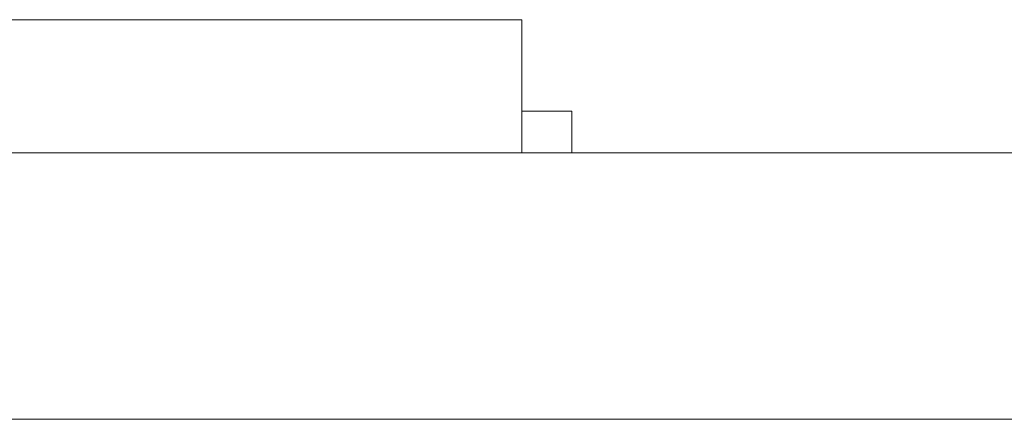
# Model space of a CAD drawing. Header units: inches. Extents: x -35 to 647, y 178 to 608.
# Tile 129 of 234: x 469.16 to 475.08, y 447.68 to 450.08. Entities that reach past the tile are written whole.
import ezdxf

# ---------------------------------------------------------------- set-up
doc = ezdxf.new("R2010")
doc.units = ezdxf.units.IN
doc.header["$MEASUREMENT"] = 0
doc.layers.add('1', color=7, linetype='Continuous')

# ---------------------------------------------------------------- blocks, each defined once
blk = doc.blocks.new('block 1883')
at = {"layer": '1', "color": 155, "lineweight": 18, "true_color": 0x4c7299}
blk.add_lwpolyline([(467.1762, 450.0818), (472.1762, 450.0818)], dxfattribs=at)
blk = doc.blocks.new('block 1885')
at = {"layer": '1', "color": 155, "lineweight": 18, "true_color": 0x4c7299}
blk.add_lwpolyline([(472.4762, 449.5318), (472.1762, 449.5318)], dxfattribs=at)
blk = doc.blocks.new('block 2056')
at = {"layer": '1', "color": 155, "lineweight": 18, "true_color": 0x4c7299}
blk.add_lwpolyline([(472.1762, 450.0818), (472.1762, 449.2818)], dxfattribs=at)
blk = doc.blocks.new('block 2117')
at = {"layer": '1', "color": 155, "lineweight": 18, "true_color": 0x4c7299}
blk.add_lwpolyline([(472.4762, 449.5318), (472.4762, 449.2818)], dxfattribs=at)
blk = doc.blocks.new('block 2267')
at = {"layer": '1', "color": 18, "lineweight": 13, "true_color": 0x4c0000}
blk.add_lwpolyline([(518.5645, 449.2818), (409.6775, 449.2818)], dxfattribs=at)
blk = doc.blocks.new('block 2271')
at = {"layer": '1', "color": 18, "lineweight": 13, "true_color": 0x4c0000}
blk.add_lwpolyline([(472.2954, 449.2818), (469.2351, 449.2818)], dxfattribs=at)
blk = doc.blocks.new('block 2299')
at = {"layer": '1', "color": 18, "lineweight": 13, "true_color": 0x4c0000}
blk.add_lwpolyline([(518.5645, 449.2818), (409.6775, 449.2818)], dxfattribs=at)
blk = doc.blocks.new('block 2300')
at = {"layer": '1', "color": 18, "lineweight": 13, "true_color": 0x4c0000}
blk.add_lwpolyline([(472.2954, 449.2818), (469.2351, 449.2818)], dxfattribs=at)
blk = doc.blocks.new('block 2358')
at = {"layer": '1', "color": 18, "lineweight": 13, "true_color": 0x4c0000}
blk.add_lwpolyline([(398.3388, 449.2818), (529.9032, 449.2818)], dxfattribs=at)
blk = doc.blocks.new('block 2364')
at = {"layer": '1', "color": 18, "lineweight": 13, "true_color": 0x4c0000}
blk.add_lwpolyline([(472.2954, 449.2818), (469.2351, 449.2818)], dxfattribs=at)
blk = doc.blocks.new('block 2404')
at = {"layer": '1', "color": 18, "lineweight": 13, "true_color": 0x4c0000}
blk.add_lwpolyline([(398.3388, 449.2818), (529.9032, 449.2818)], dxfattribs=at)
blk = doc.blocks.new('block 2424')
at = {"layer": '1', "color": 18, "lineweight": 13, "true_color": 0x4c0000}
blk.add_lwpolyline([(472.2954, 449.2818), (469.2351, 449.2818)], dxfattribs=at)
blk = doc.blocks.new('block 6349')
at = {"layer": '1', "color": 155, "lineweight": 18, "true_color": 0x4c7299}
blk.add_lwpolyline([(518.5645, 449.2818), (409.6775, 449.2818)], dxfattribs=at)
blk = doc.blocks.new('block 6362')
at = {"layer": '1', "color": 155, "lineweight": 18, "true_color": 0x4c7299}
blk.add_lwpolyline([(518.5645, 447.6818), (409.6775, 447.6818)], dxfattribs=at)
blk = doc.blocks.new('block 6374')
at = {"layer": '1', "color": 18, "lineweight": 13, "true_color": 0x4c0000}
blk.add_lwpolyline([(421.0712, 449.2818), (458.4759, 449.2818), (495.8805, 449.2818), (514.5828, 449.2818), (523.934, 449.2818), (528.6096, 449.2818), (531.6836, 449.2818), (533.885, 449.2818), (534.8108, 449.2818), (539.4863, 449.2818), (548.4438, 449.2818), (547.3464, 449.2818), (537.9953, 449.2818), (530.3949, 449.2818), (516.2418, 449.2818), (441.4325, 449.2818), (422.7302, 449.2818)], dxfattribs=at)
blk = doc.blocks.new('block 6377')
at = {"layer": '1', "color": 18, "lineweight": 13, "true_color": 0x4c0000}
blk.add_lwpolyline([(421.0712, 449.2818), (458.4759, 449.2818), (495.8805, 449.2818), (514.5828, 449.2818), (523.934, 449.2818), (528.6096, 449.2818), (531.6836, 449.2818), (533.885, 449.2818), (534.8108, 449.2818), (539.4863, 449.2818), (548.4438, 449.2818), (547.3464, 449.2818), (537.9953, 449.2818), (530.3949, 449.2818), (516.2418, 449.2818), (441.4325, 449.2818), (422.7302, 449.2818)], dxfattribs=at)
blk = doc.blocks.new('block 6386')
at = {"layer": '1', "color": 18, "lineweight": 13, "true_color": 0x4c0000}
blk.add_open_spline([(472.5954, 449.2818), (472.4186, 449.2818), (472.2419, 449.2818), (472.0652, 449.2818), (472.0294, 449.2818), (471.9937, 449.2818), (471.958, 449.2818), (471.0503, 449.2818), (470.1427, 449.2818), (469.2351, 449.2818), (469.1385, 449.2818), (469.0419, 449.2818), (468.9453, 449.2818), (469.0419, 449.2818), (469.1385, 449.2818), (469.2351, 449.2818), (470.1427, 449.2818), (471.0503, 449.2818), (471.958, 449.2818), (471.9937, 449.2818), (472.0294, 449.2818), (472.0652, 449.2818), (472.2419, 449.2818), (472.4186, 449.2818), (472.5954, 449.2818), (472.3954, 449.2818), (472.1954, 449.2818), (471.9953, 449.2818), (472.1954, 449.2818), (472.3954, 449.2818), (472.5954, 449.2818)], degree=3, knots=[0, 0, 0, 0, 1, 1, 1, 2, 2, 2, 3, 3, 3, 4, 4, 4, 5, 5, 5, 6, 6, 6, 7, 7, 7, 8, 8, 8, 9, 9, 9, 10, 10, 10, 10], dxfattribs=at)
blk = doc.blocks.new('block 6387')
at = {"layer": '1', "color": 18, "lineweight": 13, "true_color": 0x4c0000}
blk.add_open_spline([(472.5954, 449.2818), (472.4186, 449.2818), (472.2419, 449.2818), (472.0652, 449.2818), (472.0294, 449.2818), (471.9937, 449.2818), (471.958, 449.2818), (471.0503, 449.2818), (470.1427, 449.2818), (469.2351, 449.2818), (469.1385, 449.2818), (469.0419, 449.2818), (468.9453, 449.2818), (469.0419, 449.2818), (469.1385, 449.2818), (469.2351, 449.2818), (470.1427, 449.2818), (471.0503, 449.2818), (471.958, 449.2818), (471.9937, 449.2818), (472.0294, 449.2818), (472.0652, 449.2818), (472.2419, 449.2818), (472.4186, 449.2818), (472.5954, 449.2818), (472.3954, 449.2818), (472.1954, 449.2818), (471.9953, 449.2818), (472.1954, 449.2818), (472.3954, 449.2818), (472.5954, 449.2818)], degree=3, knots=[0, 0, 0, 0, 1, 1, 1, 2, 2, 2, 3, 3, 3, 4, 4, 4, 5, 5, 5, 6, 6, 6, 7, 7, 7, 8, 8, 8, 9, 9, 9, 10, 10, 10, 10], dxfattribs=at)
blk = doc.blocks.new('block 6527')
at = {"layer": '1', "color": 18, "lineweight": 13, "true_color": 0x4c0000}
blk.add_open_spline([(472.5954, 449.2818), (472.4186, 449.2818), (472.2419, 449.2818), (472.0652, 449.2818), (472.0294, 449.2818), (471.9937, 449.2818), (471.958, 449.2818), (471.0503, 449.2818), (470.1427, 449.2818), (469.2351, 449.2818), (469.1385, 449.2818), (469.0419, 449.2818), (468.9453, 449.2818), (469.0419, 449.2818), (469.1385, 449.2818), (469.2351, 449.2818), (470.1427, 449.2818), (471.0503, 449.2818), (471.958, 449.2818), (471.9937, 449.2818), (472.0294, 449.2818), (472.0652, 449.2818), (472.2419, 449.2818), (472.4186, 449.2818), (472.5954, 449.2818), (472.3954, 449.2818), (472.1954, 449.2818), (471.9953, 449.2818), (472.1954, 449.2818), (472.3954, 449.2818), (472.5954, 449.2818)], degree=3, knots=[0, 0, 0, 0, 1, 1, 1, 2, 2, 2, 3, 3, 3, 4, 4, 4, 5, 5, 5, 6, 6, 6, 7, 7, 7, 8, 8, 8, 9, 9, 9, 10, 10, 10, 10], dxfattribs=at)
blk = doc.blocks.new('block 6598')
at = {"layer": '1', "color": 18, "lineweight": 13, "true_color": 0x4c0000}
blk.add_open_spline([(472.5954, 449.2818), (472.4186, 449.2818), (472.2419, 449.2818), (472.0652, 449.2818), (472.0294, 449.2818), (471.9937, 449.2818), (471.958, 449.2818), (471.0503, 449.2818), (470.1427, 449.2818), (469.2351, 449.2818), (469.1385, 449.2818), (469.0419, 449.2818), (468.9453, 449.2818), (469.0419, 449.2818), (469.1385, 449.2818), (469.2351, 449.2818), (470.1427, 449.2818), (471.0503, 449.2818), (471.958, 449.2818), (471.9937, 449.2818), (472.0294, 449.2818), (472.0652, 449.2818), (472.2419, 449.2818), (472.4186, 449.2818), (472.5954, 449.2818), (472.3954, 449.2818), (472.1954, 449.2818), (471.9953, 449.2818), (472.1954, 449.2818), (472.3954, 449.2818), (472.5954, 449.2818)], degree=3, knots=[0, 0, 0, 0, 1, 1, 1, 2, 2, 2, 3, 3, 3, 4, 4, 4, 5, 5, 5, 6, 6, 6, 7, 7, 7, 8, 8, 8, 9, 9, 9, 10, 10, 10, 10], dxfattribs=at)
blk = doc.blocks.new('block 6651')
at = {"layer": '1', "color": 18, "lineweight": 13, "true_color": 0x4c0000}
blk.add_open_spline([(468.5804, 449.2818), (468.6819, 449.2818), (468.7834, 449.2818), (468.8857, 449.2818), (468.9853, 449.2818), (469.0827, 449.2818), (469.1802, 449.2818), (469.3486, 449.2818), (469.5171, 449.2818), (469.6856, 449.2818), (469.577, 449.2818), (469.4684, 449.2818), (469.3598, 449.2818), (469.2553, 449.2818), (469.1508, 449.2818), (469.0463, 449.2818), (468.9336, 449.2818), (468.8209, 449.2818), (468.7083, 449.2818), (468.6058, 449.2818), (468.5033, 449.2818), (468.4008, 449.2818), (468.3987, 449.2818), (468.3967, 449.2818), (468.3947, 449.2818), (468.2851, 449.2818), (468.1755, 449.2818), (468.0658, 449.2818), (468.2374, 449.2818), (468.4089, 449.2818), (468.5804, 449.2818)], degree=3, knots=[0, 0, 0, 0, 1, 1, 1, 2, 2, 2, 3, 3, 3, 4, 4, 4, 5, 5, 5, 6, 6, 6, 7, 7, 7, 8, 8, 8, 9, 9, 9, 10, 10, 10, 10], dxfattribs=at)
blk = doc.blocks.new('block 6652')
at = {"layer": '1', "color": 18, "lineweight": 13, "true_color": 0x4c0000}
blk.add_open_spline([(470.3463, 449.2818), (470.3696, 449.2818), (470.3899, 449.2818), (470.4102, 449.2818), (470.4132, 449.2818), (470.4163, 449.2818), (470.4201, 449.2818), (470.4579, 449.2818), (470.4965, 449.2818), (470.5351, 449.2818), (470.5919, 449.2818), (470.6487, 449.2818), (470.7058, 449.2818), (470.737, 449.2818), (470.7684, 449.2818), (470.799, 449.2818), (470.8466, 449.2818), (470.8933, 449.2818), (470.94, 449.2818), (470.9613, 449.2818), (470.9826, 449.2818), (471.0039, 449.2818), (471.0211, 449.2818), (471.0384, 449.2818), (471.0557, 449.2818), (471.0252, 449.2818), (470.9978, 449.2818), (470.9704, 449.2818), (470.9541, 449.2818), (470.9379, 449.2818), (470.9207, 449.2818), (470.8648, 449.2818), (470.808, 449.2818), (470.751, 449.2818), (470.6913, 449.2818), (470.6314, 449.2818), (470.5716, 449.2818), (470.5513, 449.2818), (470.531, 449.2818), (470.5108, 449.2818), (470.464, 449.2818), (470.4173, 449.2818), (470.3711, 449.2818), (470.3605, 449.2818), (470.3503, 449.2818), (470.3406, 449.2818), (470.2945, 449.2818), (470.2488, 449.2818), (470.2039, 449.2818), (470.194, 449.2818), (470.1849, 449.2818), (470.1758, 449.2818), (470.1443, 449.2818), (470.1128, 449.2818), (470.0814, 449.2818), (470.0733, 449.2818), (470.0652, 449.2818), (470.0571, 449.2818), (470.051, 449.2818), (470.0449, 449.2818), (470.0387, 449.2818), (470.0509, 449.2818), (470.0631, 449.2818), (470.0753, 449.2818), (470.1017, 449.2818), (470.1281, 449.2818), (470.1545, 449.2818), (470.1798, 449.2818), (470.2052, 449.2818), (470.2306, 449.2818), (470.2722, 449.2818), (470.3138, 449.2818), (470.3554, 449.2818), (470.4051, 449.2818), (470.4548, 449.2818), (470.5046, 449.2818), (470.5634, 449.2818), (470.6223, 449.2818), (470.6812, 449.2818), (470.7238, 449.2818), (470.7664, 449.2818), (470.8084, 449.2818), (470.8598, 449.2818), (470.9105, 449.2818), (470.9613, 449.2818), (471.0049, 449.2818), (471.0485, 449.2818), (471.0922, 449.2818), (471.1277, 449.2818), (471.1632, 449.2818), (471.1988, 449.2818), (471.215, 449.2818), (471.2312, 449.2818), (471.2475, 449.2818), (471.2688, 449.2818), (471.2901, 449.2818), (471.3114, 449.2818), (471.3185, 449.2818), (471.3256, 449.2818), (471.3327, 449.2818), (471.2221, 449.2818), (471.1115, 449.2818), (471.0009, 449.2818), (470.9806, 449.2818), (470.9603, 449.2818), (470.9395, 449.2818), (470.8993, 449.2818), (470.8618, 449.2818), (470.8243, 449.2818), (470.7674, 449.2818), (470.7106, 449.2818), (470.6536, 449.2818), (470.6375, 449.2818), (470.6213, 449.2818), (470.6057, 449.2818), (470.5563, 449.2818), (470.5076, 449.2818), (470.4589, 449.2818), (470.4457, 449.2818), (470.4325, 449.2818), (470.4194, 449.2818), (470.4011, 449.2818), (470.3828, 449.2818), (470.3646, 449.2818), (470.3838, 449.2818), (470.4031, 449.2818), (470.4224, 449.2818), (470.4609, 449.2818), (470.4995, 449.2818), (470.5377, 449.2818), (470.6782, 449.2818), (470.8152, 449.2818), (470.9522, 449.2818), (470.9603, 449.2818), (470.9684, 449.2818), (470.9762, 449.2818), (471.0303, 449.2818), (471.0841, 449.2818), (471.1379, 449.2818), (471.1764, 449.2818), (471.215, 449.2818), (471.2536, 449.2818), (471.2678, 449.2818), (471.282, 449.2818), (471.2962, 449.2818), (471.3195, 449.2818), (471.3428, 449.2818), (471.3662, 449.2818), (471.3743, 449.2818), (471.3824, 449.2818), (471.3906, 449.2818), (471.3865, 449.2818), (471.3824, 449.2818), (471.3784, 449.2818), (471.3611, 449.2818), (471.3439, 449.2818), (471.3267, 449.2818), (471.2972, 449.2818), (471.2678, 449.2818), (471.2384, 449.2818), (471.1967, 449.2818), (471.1551, 449.2818), (471.1135, 449.2818), (471.0891, 449.2818), (471.0648, 449.2818), (471.0405, 449.2818), (470.9907, 449.2818), (470.941, 449.2818), (470.8913, 449.2818), (470.8375, 449.2818), (470.7837, 449.2818), (470.7298, 449.2818), (470.7167, 449.2818), (470.7035, 449.2818), (470.6903, 449.2818), (470.6324, 449.2818), (470.5746, 449.2818), (470.5168, 449.2818), (470.466, 449.2818), (470.4153, 449.2818), (470.3646, 449.2818), (470.3229, 449.2818), (470.2813, 449.2818), (470.2397, 449.2818), (470.2072, 449.2818), (470.1747, 449.2818), (470.1423, 449.2818), (470.125, 449.2818), (470.1078, 449.2818), (470.0906, 449.2818), (470.0713, 449.2818), (470.052, 449.2818), (470.0327, 449.2818), (470.0256, 449.2818), (470.0185, 449.2818), (470.0114, 449.2818), (470.123, 449.2818), (470.2346, 449.2818), (470.3463, 449.2818)], degree=3, knots=[0, 0, 0, 0, 1, 1, 1, 2, 2, 2, 3, 3, 3, 4, 4, 4, 5, 5, 5, 6, 6, 6, 7, 7, 7, 8, 8, 8, 9, 9, 9, 10, 10, 10, 11, 11, 11, 12, 12, 12, 13, 13, 13, 14, 14, 14, 15, 15, 15, 16, 16, 16, 17, 17, 17, 18, 18, 18, 19, 19, 19, 20, 20, 20, 21, 21, 21, 22, 22, 22, 23, 23, 23, 24, 24, 24, 25, 25, 25, 26, 26, 26, 27, 27, 27, 28, 28, 28, 29, 29, 29, 30, 30, 30, 31, 31, 31, 32, 32, 32, 33, 33, 33, 34, 34, 34, 35, 35, 35, 36, 36, 36, 37, 37, 37, 38, 38, 38, 39, 39, 39, 40, 40, 40, 41, 41, 41, 42, 42, 42, 43, 43, 43, 44, 44, 44, 45, 45, 45, 46, 46, 46, 47, 47, 47, 48, 48, 48, 49, 49, 49, 50, 50, 50, 51, 51, 51, 52, 52, 52, 53, 53, 53, 54, 54, 54, 55, 55, 55, 56, 56, 56, 57, 57, 57, 58, 58, 58, 59, 59, 59, 60, 60, 60, 61, 61, 61, 62, 62, 62, 63, 63, 63, 64, 64, 64, 65, 65, 65, 66, 66, 66, 66], dxfattribs=at)
blk = doc.blocks.new('block 6653')
at = {"layer": '1', "color": 18, "lineweight": 13, "true_color": 0x4c0000}
blk.add_open_spline([(473.1199, 449.2818), (473.1067, 449.2818), (473.0965, 449.2818), (473.0864, 449.2818), (473.0661, 449.2818), (473.0458, 449.2818), (473.0255, 449.2818), (472.995, 449.2818), (472.9646, 449.2818), (472.9342, 449.2818), (472.9179, 449.2818), (472.9017, 449.2818), (472.8855, 449.2818), (472.8428, 449.2818), (472.8002, 449.2818), (472.7576, 449.2818), (472.7078, 449.2818), (472.6581, 449.2818), (472.6084, 449.2818), (472.5505, 449.2818), (472.4927, 449.2818), (472.4349, 449.2818), (472.3933, 449.2818), (472.3517, 449.2818), (472.3108, 449.2818), (472.2603, 449.2818), (472.2106, 449.2818), (472.1611, 449.2818), (472.1588, 449.2818), (472.1568, 449.2818), (472.1547, 449.2818), (472.106, 449.2818), (472.0573, 449.2818), (472.0086, 449.2818), (471.971, 449.2818), (471.9335, 449.2818), (471.896, 449.2818), (471.8848, 449.2818), (471.8736, 449.2818), (471.8625, 449.2818), (471.8401, 449.2818), (471.8178, 449.2818), (471.7955, 449.2818), (471.7894, 449.2818), (471.7833, 449.2818), (471.7773, 449.2818), (471.7722, 449.2818), (471.7671, 449.2818), (471.7619, 449.2818), (471.8817, 449.2818), (472.0015, 449.2818), (472.1213, 449.2818), (472.1274, 449.2818), (472.1335, 449.2818), (472.1396, 449.2818), (472.1629, 449.2818), (472.1862, 449.2818), (472.2096, 449.2818), (472.2309, 449.2818), (472.2522, 449.2818), (472.2735, 449.2818), (472.3252, 449.2818), (472.377, 449.2818), (472.4294, 449.2818), (472.4744, 449.2818), (472.5201, 449.2818), (472.5658, 449.2818), (472.6053, 449.2818), (472.6449, 449.2818), (472.6845, 449.2818), (472.7017, 449.2818), (472.719, 449.2818), (472.7363, 449.2818), (472.7454, 449.2818), (472.7545, 449.2818), (472.7637, 449.2818), (472.8824, 449.2818), (473.0011, 449.2818), (473.1199, 449.2818)], degree=3, knots=[0, 0, 0, 0, 1, 1, 1, 2, 2, 2, 3, 3, 3, 4, 4, 4, 5, 5, 5, 6, 6, 6, 7, 7, 7, 8, 8, 8, 9, 9, 9, 10, 10, 10, 11, 11, 11, 12, 12, 12, 13, 13, 13, 14, 14, 14, 15, 15, 15, 16, 16, 16, 17, 17, 17, 18, 18, 18, 19, 19, 19, 20, 20, 20, 21, 21, 21, 22, 22, 22, 23, 23, 23, 24, 24, 24, 25, 25, 25, 26, 26, 26, 26], dxfattribs=at)
blk = doc.blocks.new('block 6654')
at = {"layer": '1', "color": 18, "lineweight": 13, "true_color": 0x4c0000}
blk.add_open_spline([(474.8949, 449.2818), (474.7792, 449.2818), (474.6635, 449.2818), (474.5478, 449.2818), (474.3215, 449.2818), (474.0952, 449.2818), (473.8689, 449.2818), (473.8668, 449.2818), (473.8648, 449.2818), (473.8628, 449.2818), (473.7532, 449.2818), (473.6436, 449.2818), (473.5339, 449.2818), (473.6578, 449.2818), (473.7816, 449.2818), (473.9054, 449.2818), (474.1266, 449.2818), (474.3479, 449.2818), (474.5698, 449.2818), (474.6797, 449.2818), (474.7873, 449.2818), (474.8949, 449.2818)], degree=3, knots=[0, 0, 0, 0, 1, 1, 1, 2, 2, 2, 3, 3, 3, 4, 4, 4, 5, 5, 5, 6, 6, 6, 7, 7, 7, 7], dxfattribs=at)
blk = doc.blocks.new('block 6666')
at = {"layer": '1', "color": 18, "lineweight": 13, "true_color": 0x4c0000}
blk.add_open_spline([(469.4453, 449.2818), (469.4498, 449.2818), (469.4557, 449.2818), (469.4557, 449.2818), (469.4557, 449.2818), (469.464, 449.2818), (469.464, 449.2818), (469.464, 449.2818), (469.4747, 449.2818), (469.4747, 449.2818), (469.4747, 449.2818), (469.4876, 449.2818), (469.4876, 449.2818), (469.4876, 449.2818), (469.5026, 449.2818), (469.5026, 449.2818), (469.5026, 449.2818), (469.5193, 449.2818), (469.5193, 449.2818), (469.5193, 449.2818), (469.5376, 449.2818), (469.5376, 449.2818), (469.5376, 449.2818), (469.5569, 449.2818), (469.5569, 449.2818), (469.5569, 449.2818), (469.5772, 449.2818), (469.5772, 449.2818), (469.5772, 449.2818), (469.5987, 449.2818), (469.5987, 449.2818), (469.5987, 449.2818), (469.6216, 449.2818), (469.6216, 449.2818), (469.6216, 449.2818), (469.6456, 449.2818), (469.6456, 449.2818), (469.6456, 449.2818), (469.6954, 449.2818), (469.6954, 449.2818), (469.6954, 449.2818), (469.7451, 449.2818), (469.7451, 449.2818), (469.7451, 449.2818), (469.7691, 449.2818), (469.7691, 449.2818), (469.7691, 449.2818), (469.792, 449.2818), (469.792, 449.2818), (469.792, 449.2818), (469.8136, 449.2818), (469.8136, 449.2818), (469.8136, 449.2818), (469.8338, 449.2818), (469.8338, 449.2818), (469.8338, 449.2818), (469.8532, 449.2818), (469.8532, 449.2818), (469.8532, 449.2818), (469.8714, 449.2818), (469.8714, 449.2818), (469.8714, 449.2818), (469.8881, 449.2818), (469.8881, 449.2818), (469.8881, 449.2818), (469.9031, 449.2818), (469.9031, 449.2818), (469.9031, 449.2818), (469.916, 449.2818), (469.916, 449.2818), (469.916, 449.2818), (469.9267, 449.2818), (469.9267, 449.2818), (469.9267, 449.2818), (469.935, 449.2818), (469.935, 449.2818), (469.935, 449.2818), (469.9409, 449.2818), (469.9409, 449.2818), (469.9409, 449.2818), (469.935, 449.2818), (469.935, 449.2818), (469.935, 449.2818), (469.9267, 449.2818), (469.9267, 449.2818), (469.9267, 449.2818), (469.916, 449.2818), (469.916, 449.2818), (469.916, 449.2818), (469.9031, 449.2818), (469.9031, 449.2818), (469.9031, 449.2818), (469.8881, 449.2818), (469.8881, 449.2818), (469.8881, 449.2818), (469.8714, 449.2818), (469.8714, 449.2818), (469.8714, 449.2818), (469.8532, 449.2818), (469.8532, 449.2818), (469.8532, 449.2818), (469.8338, 449.2818), (469.8338, 449.2818), (469.8338, 449.2818), (469.8136, 449.2818), (469.8136, 449.2818), (469.8136, 449.2818), (469.792, 449.2818), (469.792, 449.2818), (469.792, 449.2818), (469.7691, 449.2818), (469.7691, 449.2818), (469.7691, 449.2818), (469.7451, 449.2818), (469.7451, 449.2818), (469.7451, 449.2818), (469.6954, 449.2818), (469.6954, 449.2818), (469.6954, 449.2818), (469.6456, 449.2818), (469.6456, 449.2818), (469.6456, 449.2818), (469.6216, 449.2818), (469.6216, 449.2818), (469.6216, 449.2818), (469.5987, 449.2818), (469.5987, 449.2818), (469.5987, 449.2818), (469.5772, 449.2818), (469.5772, 449.2818), (469.5772, 449.2818), (469.5569, 449.2818), (469.5569, 449.2818), (469.5569, 449.2818), (469.5376, 449.2818), (469.5376, 449.2818), (469.5376, 449.2818), (469.5193, 449.2818), (469.5193, 449.2818), (469.5193, 449.2818), (469.5026, 449.2818), (469.5026, 449.2818), (469.5026, 449.2818), (469.4876, 449.2818), (469.4876, 449.2818), (469.4876, 449.2818), (469.4747, 449.2818), (469.4747, 449.2818), (469.4747, 449.2818), (469.464, 449.2818), (469.464, 449.2818), (469.464, 449.2818), (469.4557, 449.2818), (469.4557, 449.2818), (469.4557, 449.2818), (469.4498, 449.2818), (469.4498, 449.2818)], degree=3, knots=[0, 0, 0, 0, 1, 1, 1, 2, 2, 2, 3, 3, 3, 4, 4, 4, 5, 5, 5, 6, 6, 6, 7, 7, 7, 8, 8, 8, 9, 9, 9, 10, 10, 10, 11, 11, 11, 12, 12, 12, 13, 13, 13, 14, 14, 14, 15, 15, 15, 16, 16, 16, 17, 17, 17, 18, 18, 18, 19, 19, 19, 20, 20, 20, 21, 21, 21, 22, 22, 22, 23, 23, 23, 24, 24, 24, 25, 25, 25, 26, 26, 26, 27, 27, 27, 28, 28, 28, 29, 29, 29, 30, 30, 30, 31, 31, 31, 32, 32, 32, 33, 33, 33, 34, 34, 34, 35, 35, 35, 36, 36, 36, 37, 37, 37, 38, 38, 38, 39, 39, 39, 40, 40, 40, 41, 41, 41, 42, 42, 42, 43, 43, 43, 44, 44, 44, 45, 45, 45, 46, 46, 46, 47, 47, 47, 48, 48, 48, 49, 49, 49, 50, 50, 50, 51, 51, 51, 52, 52, 52, 52], dxfattribs=at)
blk = doc.blocks.new('block 6695')
at = {"layer": '1', "color": 18, "lineweight": 13, "true_color": 0x4c0000}
blk.add_open_spline([(474.8949, 449.2818), (474.7792, 449.2818), (474.6635, 449.2818), (474.5478, 449.2818), (474.3215, 449.2818), (474.0952, 449.2818), (473.8689, 449.2818), (473.8668, 449.2818), (473.8648, 449.2818), (473.8628, 449.2818), (473.7532, 449.2818), (473.6436, 449.2818), (473.5339, 449.2818), (473.6578, 449.2818), (473.7816, 449.2818), (473.9054, 449.2818), (474.1266, 449.2818), (474.3479, 449.2818), (474.5698, 449.2818), (474.6797, 449.2818), (474.7873, 449.2818), (474.8949, 449.2818)], degree=3, knots=[0, 0, 0, 0, 1, 1, 1, 2, 2, 2, 3, 3, 3, 4, 4, 4, 5, 5, 5, 6, 6, 6, 7, 7, 7, 7], dxfattribs=at)
blk = doc.blocks.new('block 6703')
at = {"layer": '1', "color": 18, "lineweight": 13, "true_color": 0x4c0000}
blk.add_open_spline([(469.4453, 449.2818), (469.4498, 449.2818), (469.4557, 449.2818), (469.4557, 449.2818), (469.4557, 449.2818), (469.464, 449.2818), (469.464, 449.2818), (469.464, 449.2818), (469.4747, 449.2818), (469.4747, 449.2818), (469.4747, 449.2818), (469.4876, 449.2818), (469.4876, 449.2818), (469.4876, 449.2818), (469.5026, 449.2818), (469.5026, 449.2818), (469.5026, 449.2818), (469.5193, 449.2818), (469.5193, 449.2818), (469.5193, 449.2818), (469.5376, 449.2818), (469.5376, 449.2818), (469.5376, 449.2818), (469.5569, 449.2818), (469.5569, 449.2818), (469.5569, 449.2818), (469.5772, 449.2818), (469.5772, 449.2818), (469.5772, 449.2818), (469.5987, 449.2818), (469.5987, 449.2818), (469.5987, 449.2818), (469.6216, 449.2818), (469.6216, 449.2818), (469.6216, 449.2818), (469.6456, 449.2818), (469.6456, 449.2818), (469.6456, 449.2818), (469.6954, 449.2818), (469.6954, 449.2818), (469.6954, 449.2818), (469.7451, 449.2818), (469.7451, 449.2818), (469.7451, 449.2818), (469.7691, 449.2818), (469.7691, 449.2818), (469.7691, 449.2818), (469.792, 449.2818), (469.792, 449.2818), (469.792, 449.2818), (469.8136, 449.2818), (469.8136, 449.2818), (469.8136, 449.2818), (469.8338, 449.2818), (469.8338, 449.2818), (469.8338, 449.2818), (469.8532, 449.2818), (469.8532, 449.2818), (469.8532, 449.2818), (469.8714, 449.2818), (469.8714, 449.2818), (469.8714, 449.2818), (469.8881, 449.2818), (469.8881, 449.2818), (469.8881, 449.2818), (469.9031, 449.2818), (469.9031, 449.2818), (469.9031, 449.2818), (469.916, 449.2818), (469.916, 449.2818), (469.916, 449.2818), (469.9267, 449.2818), (469.9267, 449.2818), (469.9267, 449.2818), (469.935, 449.2818), (469.935, 449.2818), (469.935, 449.2818), (469.9409, 449.2818), (469.9409, 449.2818), (469.9409, 449.2818), (469.935, 449.2818), (469.935, 449.2818), (469.935, 449.2818), (469.9267, 449.2818), (469.9267, 449.2818), (469.9267, 449.2818), (469.916, 449.2818), (469.916, 449.2818), (469.916, 449.2818), (469.9031, 449.2818), (469.9031, 449.2818), (469.9031, 449.2818), (469.8881, 449.2818), (469.8881, 449.2818), (469.8881, 449.2818), (469.8714, 449.2818), (469.8714, 449.2818), (469.8714, 449.2818), (469.8532, 449.2818), (469.8532, 449.2818), (469.8532, 449.2818), (469.8338, 449.2818), (469.8338, 449.2818), (469.8338, 449.2818), (469.8136, 449.2818), (469.8136, 449.2818), (469.8136, 449.2818), (469.792, 449.2818), (469.792, 449.2818), (469.792, 449.2818), (469.7691, 449.2818), (469.7691, 449.2818), (469.7691, 449.2818), (469.7451, 449.2818), (469.7451, 449.2818), (469.7451, 449.2818), (469.6954, 449.2818), (469.6954, 449.2818), (469.6954, 449.2818), (469.6456, 449.2818), (469.6456, 449.2818), (469.6456, 449.2818), (469.6216, 449.2818), (469.6216, 449.2818), (469.6216, 449.2818), (469.5987, 449.2818), (469.5987, 449.2818), (469.5987, 449.2818), (469.5772, 449.2818), (469.5772, 449.2818), (469.5772, 449.2818), (469.5569, 449.2818), (469.5569, 449.2818), (469.5569, 449.2818), (469.5376, 449.2818), (469.5376, 449.2818), (469.5376, 449.2818), (469.5193, 449.2818), (469.5193, 449.2818), (469.5193, 449.2818), (469.5026, 449.2818), (469.5026, 449.2818), (469.5026, 449.2818), (469.4876, 449.2818), (469.4876, 449.2818), (469.4876, 449.2818), (469.4747, 449.2818), (469.4747, 449.2818), (469.4747, 449.2818), (469.464, 449.2818), (469.464, 449.2818), (469.464, 449.2818), (469.4557, 449.2818), (469.4557, 449.2818), (469.4557, 449.2818), (469.4498, 449.2818), (469.4498, 449.2818)], degree=3, knots=[0, 0, 0, 0, 1, 1, 1, 2, 2, 2, 3, 3, 3, 4, 4, 4, 5, 5, 5, 6, 6, 6, 7, 7, 7, 8, 8, 8, 9, 9, 9, 10, 10, 10, 11, 11, 11, 12, 12, 12, 13, 13, 13, 14, 14, 14, 15, 15, 15, 16, 16, 16, 17, 17, 17, 18, 18, 18, 19, 19, 19, 20, 20, 20, 21, 21, 21, 22, 22, 22, 23, 23, 23, 24, 24, 24, 25, 25, 25, 26, 26, 26, 27, 27, 27, 28, 28, 28, 29, 29, 29, 30, 30, 30, 31, 31, 31, 32, 32, 32, 33, 33, 33, 34, 34, 34, 35, 35, 35, 36, 36, 36, 37, 37, 37, 38, 38, 38, 39, 39, 39, 40, 40, 40, 41, 41, 41, 42, 42, 42, 43, 43, 43, 44, 44, 44, 45, 45, 45, 46, 46, 46, 47, 47, 47, 48, 48, 48, 49, 49, 49, 50, 50, 50, 51, 51, 51, 52, 52, 52, 52], dxfattribs=at)
blk = doc.blocks.new('block 6717')
at = {"layer": '1', "color": 18, "lineweight": 13, "true_color": 0x4c0000}
blk.add_open_spline([(470.3463, 449.2818), (470.3696, 449.2818), (470.3899, 449.2818), (470.4102, 449.2818), (470.4132, 449.2818), (470.4163, 449.2818), (470.4201, 449.2818), (470.4579, 449.2818), (470.4965, 449.2818), (470.5351, 449.2818), (470.5919, 449.2818), (470.6487, 449.2818), (470.7058, 449.2818), (470.737, 449.2818), (470.7684, 449.2818), (470.799, 449.2818), (470.8466, 449.2818), (470.8933, 449.2818), (470.94, 449.2818), (470.9613, 449.2818), (470.9826, 449.2818), (471.0039, 449.2818), (471.0211, 449.2818), (471.0384, 449.2818), (471.0557, 449.2818), (471.0252, 449.2818), (470.9978, 449.2818), (470.9704, 449.2818), (470.9541, 449.2818), (470.9379, 449.2818), (470.9207, 449.2818), (470.8648, 449.2818), (470.808, 449.2818), (470.751, 449.2818), (470.6913, 449.2818), (470.6314, 449.2818), (470.5716, 449.2818), (470.5513, 449.2818), (470.531, 449.2818), (470.5108, 449.2818), (470.464, 449.2818), (470.4173, 449.2818), (470.3711, 449.2818), (470.3605, 449.2818), (470.3503, 449.2818), (470.3406, 449.2818), (470.2945, 449.2818), (470.2488, 449.2818), (470.2039, 449.2818), (470.194, 449.2818), (470.1849, 449.2818), (470.1758, 449.2818), (470.1443, 449.2818), (470.1128, 449.2818), (470.0814, 449.2818), (470.0733, 449.2818), (470.0652, 449.2818), (470.0571, 449.2818), (470.051, 449.2818), (470.0449, 449.2818), (470.0387, 449.2818), (470.0509, 449.2818), (470.0631, 449.2818), (470.0753, 449.2818), (470.1017, 449.2818), (470.1281, 449.2818), (470.1545, 449.2818), (470.1798, 449.2818), (470.2052, 449.2818), (470.2306, 449.2818), (470.2722, 449.2818), (470.3138, 449.2818), (470.3554, 449.2818), (470.4051, 449.2818), (470.4548, 449.2818), (470.5046, 449.2818), (470.5634, 449.2818), (470.6223, 449.2818), (470.6812, 449.2818), (470.7238, 449.2818), (470.7664, 449.2818), (470.8084, 449.2818), (470.8598, 449.2818), (470.9105, 449.2818), (470.9613, 449.2818), (471.0049, 449.2818), (471.0485, 449.2818), (471.0922, 449.2818), (471.1277, 449.2818), (471.1632, 449.2818), (471.1988, 449.2818), (471.215, 449.2818), (471.2312, 449.2818), (471.2475, 449.2818), (471.2688, 449.2818), (471.2901, 449.2818), (471.3114, 449.2818), (471.3185, 449.2818), (471.3256, 449.2818), (471.3327, 449.2818), (471.2221, 449.2818), (471.1115, 449.2818), (471.0009, 449.2818), (470.9806, 449.2818), (470.9603, 449.2818), (470.9395, 449.2818), (470.8993, 449.2818), (470.8618, 449.2818), (470.8243, 449.2818), (470.7674, 449.2818), (470.7106, 449.2818), (470.6536, 449.2818), (470.6375, 449.2818), (470.6213, 449.2818), (470.6057, 449.2818), (470.5563, 449.2818), (470.5076, 449.2818), (470.4589, 449.2818), (470.4457, 449.2818), (470.4325, 449.2818), (470.4194, 449.2818), (470.4011, 449.2818), (470.3828, 449.2818), (470.3646, 449.2818), (470.3838, 449.2818), (470.4031, 449.2818), (470.4224, 449.2818), (470.4609, 449.2818), (470.4995, 449.2818), (470.5377, 449.2818), (470.6782, 449.2818), (470.8152, 449.2818), (470.9522, 449.2818), (470.9603, 449.2818), (470.9684, 449.2818), (470.9762, 449.2818), (471.0303, 449.2818), (471.0841, 449.2818), (471.1379, 449.2818), (471.1764, 449.2818), (471.215, 449.2818), (471.2536, 449.2818), (471.2678, 449.2818), (471.282, 449.2818), (471.2962, 449.2818), (471.3195, 449.2818), (471.3428, 449.2818), (471.3662, 449.2818), (471.3743, 449.2818), (471.3824, 449.2818), (471.3906, 449.2818), (471.3865, 449.2818), (471.3824, 449.2818), (471.3784, 449.2818), (471.3611, 449.2818), (471.3439, 449.2818), (471.3267, 449.2818), (471.2972, 449.2818), (471.2678, 449.2818), (471.2384, 449.2818), (471.1967, 449.2818), (471.1551, 449.2818), (471.1135, 449.2818), (471.0891, 449.2818), (471.0648, 449.2818), (471.0405, 449.2818), (470.9907, 449.2818), (470.941, 449.2818), (470.8913, 449.2818), (470.8375, 449.2818), (470.7837, 449.2818), (470.7298, 449.2818), (470.7167, 449.2818), (470.7035, 449.2818), (470.6903, 449.2818), (470.6324, 449.2818), (470.5746, 449.2818), (470.5168, 449.2818), (470.466, 449.2818), (470.4153, 449.2818), (470.3646, 449.2818), (470.3229, 449.2818), (470.2813, 449.2818), (470.2397, 449.2818), (470.2072, 449.2818), (470.1747, 449.2818), (470.1423, 449.2818), (470.125, 449.2818), (470.1078, 449.2818), (470.0906, 449.2818), (470.0713, 449.2818), (470.052, 449.2818), (470.0327, 449.2818), (470.0256, 449.2818), (470.0185, 449.2818), (470.0114, 449.2818), (470.123, 449.2818), (470.2346, 449.2818), (470.3463, 449.2818)], degree=3, knots=[0, 0, 0, 0, 1, 1, 1, 2, 2, 2, 3, 3, 3, 4, 4, 4, 5, 5, 5, 6, 6, 6, 7, 7, 7, 8, 8, 8, 9, 9, 9, 10, 10, 10, 11, 11, 11, 12, 12, 12, 13, 13, 13, 14, 14, 14, 15, 15, 15, 16, 16, 16, 17, 17, 17, 18, 18, 18, 19, 19, 19, 20, 20, 20, 21, 21, 21, 22, 22, 22, 23, 23, 23, 24, 24, 24, 25, 25, 25, 26, 26, 26, 27, 27, 27, 28, 28, 28, 29, 29, 29, 30, 30, 30, 31, 31, 31, 32, 32, 32, 33, 33, 33, 34, 34, 34, 35, 35, 35, 36, 36, 36, 37, 37, 37, 38, 38, 38, 39, 39, 39, 40, 40, 40, 41, 41, 41, 42, 42, 42, 43, 43, 43, 44, 44, 44, 45, 45, 45, 46, 46, 46, 47, 47, 47, 48, 48, 48, 49, 49, 49, 50, 50, 50, 51, 51, 51, 52, 52, 52, 53, 53, 53, 54, 54, 54, 55, 55, 55, 56, 56, 56, 57, 57, 57, 58, 58, 58, 59, 59, 59, 60, 60, 60, 61, 61, 61, 62, 62, 62, 63, 63, 63, 64, 64, 64, 65, 65, 65, 66, 66, 66, 66], dxfattribs=at)
blk = doc.blocks.new('block 6722')
at = {"layer": '1', "color": 18, "lineweight": 13, "true_color": 0x4c0000}
blk.add_open_spline([(468.5804, 449.2818), (468.6819, 449.2818), (468.7834, 449.2818), (468.8857, 449.2818), (468.9853, 449.2818), (469.0827, 449.2818), (469.1802, 449.2818), (469.3486, 449.2818), (469.5171, 449.2818), (469.6856, 449.2818), (469.577, 449.2818), (469.4684, 449.2818), (469.3598, 449.2818), (469.2553, 449.2818), (469.1508, 449.2818), (469.0463, 449.2818), (468.9336, 449.2818), (468.8209, 449.2818), (468.7083, 449.2818), (468.6058, 449.2818), (468.5033, 449.2818), (468.4008, 449.2818), (468.3987, 449.2818), (468.3967, 449.2818), (468.3947, 449.2818), (468.2851, 449.2818), (468.1755, 449.2818), (468.0658, 449.2818), (468.2374, 449.2818), (468.4089, 449.2818), (468.5804, 449.2818)], degree=3, knots=[0, 0, 0, 0, 1, 1, 1, 2, 2, 2, 3, 3, 3, 4, 4, 4, 5, 5, 5, 6, 6, 6, 7, 7, 7, 8, 8, 8, 9, 9, 9, 10, 10, 10, 10], dxfattribs=at)
blk = doc.blocks.new('block 6725')
at = {"layer": '1', "color": 18, "lineweight": 13, "true_color": 0x4c0000}
blk.add_open_spline([(473.1199, 449.2818), (473.1067, 449.2818), (473.0965, 449.2818), (473.0864, 449.2818), (473.0661, 449.2818), (473.0458, 449.2818), (473.0255, 449.2818), (472.995, 449.2818), (472.9646, 449.2818), (472.9342, 449.2818), (472.9179, 449.2818), (472.9017, 449.2818), (472.8855, 449.2818), (472.8428, 449.2818), (472.8002, 449.2818), (472.7576, 449.2818), (472.7078, 449.2818), (472.6581, 449.2818), (472.6084, 449.2818), (472.5505, 449.2818), (472.4927, 449.2818), (472.4349, 449.2818), (472.3933, 449.2818), (472.3517, 449.2818), (472.3108, 449.2818), (472.2603, 449.2818), (472.2106, 449.2818), (472.1611, 449.2818), (472.1588, 449.2818), (472.1568, 449.2818), (472.1547, 449.2818), (472.106, 449.2818), (472.0573, 449.2818), (472.0086, 449.2818), (471.971, 449.2818), (471.9335, 449.2818), (471.896, 449.2818), (471.8848, 449.2818), (471.8736, 449.2818), (471.8625, 449.2818), (471.8401, 449.2818), (471.8178, 449.2818), (471.7955, 449.2818), (471.7894, 449.2818), (471.7833, 449.2818), (471.7773, 449.2818), (471.7722, 449.2818), (471.7671, 449.2818), (471.7619, 449.2818), (471.8817, 449.2818), (472.0015, 449.2818), (472.1213, 449.2818), (472.1274, 449.2818), (472.1335, 449.2818), (472.1396, 449.2818), (472.1629, 449.2818), (472.1862, 449.2818), (472.2096, 449.2818), (472.2309, 449.2818), (472.2522, 449.2818), (472.2735, 449.2818), (472.3252, 449.2818), (472.377, 449.2818), (472.4294, 449.2818), (472.4744, 449.2818), (472.5201, 449.2818), (472.5658, 449.2818), (472.6053, 449.2818), (472.6449, 449.2818), (472.6845, 449.2818), (472.7017, 449.2818), (472.719, 449.2818), (472.7363, 449.2818), (472.7454, 449.2818), (472.7545, 449.2818), (472.7637, 449.2818), (472.8824, 449.2818), (473.0011, 449.2818), (473.1199, 449.2818)], degree=3, knots=[0, 0, 0, 0, 1, 1, 1, 2, 2, 2, 3, 3, 3, 4, 4, 4, 5, 5, 5, 6, 6, 6, 7, 7, 7, 8, 8, 8, 9, 9, 9, 10, 10, 10, 11, 11, 11, 12, 12, 12, 13, 13, 13, 14, 14, 14, 15, 15, 15, 16, 16, 16, 17, 17, 17, 18, 18, 18, 19, 19, 19, 20, 20, 20, 21, 21, 21, 22, 22, 22, 23, 23, 23, 24, 24, 24, 25, 25, 25, 26, 26, 26, 26], dxfattribs=at)
blk = doc.blocks.new('block 6851')
at = {"layer": '1', "color": 18, "lineweight": 13, "true_color": 0x4c0000}
blk.add_open_spline([(469.4453, 449.2818), (469.4498, 449.2818), (469.4557, 449.2818), (469.4557, 449.2818), (469.4557, 449.2818), (469.464, 449.2818), (469.464, 449.2818), (469.464, 449.2818), (469.4747, 449.2818), (469.4747, 449.2818), (469.4747, 449.2818), (469.4876, 449.2818), (469.4876, 449.2818), (469.4876, 449.2818), (469.5026, 449.2818), (469.5026, 449.2818), (469.5026, 449.2818), (469.5193, 449.2818), (469.5193, 449.2818), (469.5193, 449.2818), (469.5376, 449.2818), (469.5376, 449.2818), (469.5376, 449.2818), (469.5569, 449.2818), (469.5569, 449.2818), (469.5569, 449.2818), (469.5772, 449.2818), (469.5772, 449.2818), (469.5772, 449.2818), (469.5987, 449.2818), (469.5987, 449.2818), (469.5987, 449.2818), (469.6216, 449.2818), (469.6216, 449.2818), (469.6216, 449.2818), (469.6456, 449.2818), (469.6456, 449.2818), (469.6456, 449.2818), (469.6954, 449.2818), (469.6954, 449.2818), (469.6954, 449.2818), (469.7451, 449.2818), (469.7451, 449.2818), (469.7451, 449.2818), (469.7691, 449.2818), (469.7691, 449.2818), (469.7691, 449.2818), (469.792, 449.2818), (469.792, 449.2818), (469.792, 449.2818), (469.8136, 449.2818), (469.8136, 449.2818), (469.8136, 449.2818), (469.8338, 449.2818), (469.8338, 449.2818), (469.8338, 449.2818), (469.8532, 449.2818), (469.8532, 449.2818), (469.8532, 449.2818), (469.8714, 449.2818), (469.8714, 449.2818), (469.8714, 449.2818), (469.8881, 449.2818), (469.8881, 449.2818), (469.8881, 449.2818), (469.9031, 449.2818), (469.9031, 449.2818), (469.9031, 449.2818), (469.916, 449.2818), (469.916, 449.2818), (469.916, 449.2818), (469.9267, 449.2818), (469.9267, 449.2818), (469.9267, 449.2818), (469.935, 449.2818), (469.935, 449.2818), (469.935, 449.2818), (469.9409, 449.2818), (469.9409, 449.2818), (469.9409, 449.2818), (469.935, 449.2818), (469.935, 449.2818), (469.935, 449.2818), (469.9267, 449.2818), (469.9267, 449.2818), (469.9267, 449.2818), (469.916, 449.2818), (469.916, 449.2818), (469.916, 449.2818), (469.9031, 449.2818), (469.9031, 449.2818), (469.9031, 449.2818), (469.8881, 449.2818), (469.8881, 449.2818), (469.8881, 449.2818), (469.8714, 449.2818), (469.8714, 449.2818), (469.8714, 449.2818), (469.8532, 449.2818), (469.8532, 449.2818), (469.8532, 449.2818), (469.8338, 449.2818), (469.8338, 449.2818), (469.8338, 449.2818), (469.8136, 449.2818), (469.8136, 449.2818), (469.8136, 449.2818), (469.792, 449.2818), (469.792, 449.2818), (469.792, 449.2818), (469.7691, 449.2818), (469.7691, 449.2818), (469.7691, 449.2818), (469.7451, 449.2818), (469.7451, 449.2818), (469.7451, 449.2818), (469.6954, 449.2818), (469.6954, 449.2818), (469.6954, 449.2818), (469.6456, 449.2818), (469.6456, 449.2818), (469.6456, 449.2818), (469.6216, 449.2818), (469.6216, 449.2818), (469.6216, 449.2818), (469.5987, 449.2818), (469.5987, 449.2818), (469.5987, 449.2818), (469.5772, 449.2818), (469.5772, 449.2818), (469.5772, 449.2818), (469.5569, 449.2818), (469.5569, 449.2818), (469.5569, 449.2818), (469.5376, 449.2818), (469.5376, 449.2818), (469.5376, 449.2818), (469.5193, 449.2818), (469.5193, 449.2818), (469.5193, 449.2818), (469.5026, 449.2818), (469.5026, 449.2818), (469.5026, 449.2818), (469.4876, 449.2818), (469.4876, 449.2818), (469.4876, 449.2818), (469.4747, 449.2818), (469.4747, 449.2818), (469.4747, 449.2818), (469.464, 449.2818), (469.464, 449.2818), (469.464, 449.2818), (469.4557, 449.2818), (469.4557, 449.2818), (469.4557, 449.2818), (469.4498, 449.2818), (469.4498, 449.2818)], degree=3, knots=[0, 0, 0, 0, 1, 1, 1, 2, 2, 2, 3, 3, 3, 4, 4, 4, 5, 5, 5, 6, 6, 6, 7, 7, 7, 8, 8, 8, 9, 9, 9, 10, 10, 10, 11, 11, 11, 12, 12, 12, 13, 13, 13, 14, 14, 14, 15, 15, 15, 16, 16, 16, 17, 17, 17, 18, 18, 18, 19, 19, 19, 20, 20, 20, 21, 21, 21, 22, 22, 22, 23, 23, 23, 24, 24, 24, 25, 25, 25, 26, 26, 26, 27, 27, 27, 28, 28, 28, 29, 29, 29, 30, 30, 30, 31, 31, 31, 32, 32, 32, 33, 33, 33, 34, 34, 34, 35, 35, 35, 36, 36, 36, 37, 37, 37, 38, 38, 38, 39, 39, 39, 40, 40, 40, 41, 41, 41, 42, 42, 42, 43, 43, 43, 44, 44, 44, 45, 45, 45, 46, 46, 46, 47, 47, 47, 48, 48, 48, 49, 49, 49, 50, 50, 50, 51, 51, 51, 52, 52, 52, 52], dxfattribs=at)
blk = doc.blocks.new('block 6892')
at = {"layer": '1', "color": 18, "lineweight": 13, "true_color": 0x4c0000}
blk.add_open_spline([(469.4453, 449.2818), (469.4498, 449.2818), (469.4557, 449.2818), (469.4557, 449.2818), (469.4557, 449.2818), (469.464, 449.2818), (469.464, 449.2818), (469.464, 449.2818), (469.4747, 449.2818), (469.4747, 449.2818), (469.4747, 449.2818), (469.4876, 449.2818), (469.4876, 449.2818), (469.4876, 449.2818), (469.5026, 449.2818), (469.5026, 449.2818), (469.5026, 449.2818), (469.5193, 449.2818), (469.5193, 449.2818), (469.5193, 449.2818), (469.5376, 449.2818), (469.5376, 449.2818), (469.5376, 449.2818), (469.5569, 449.2818), (469.5569, 449.2818), (469.5569, 449.2818), (469.5772, 449.2818), (469.5772, 449.2818), (469.5772, 449.2818), (469.5987, 449.2818), (469.5987, 449.2818), (469.5987, 449.2818), (469.6216, 449.2818), (469.6216, 449.2818), (469.6216, 449.2818), (469.6456, 449.2818), (469.6456, 449.2818), (469.6456, 449.2818), (469.6954, 449.2818), (469.6954, 449.2818), (469.6954, 449.2818), (469.7451, 449.2818), (469.7451, 449.2818), (469.7451, 449.2818), (469.7691, 449.2818), (469.7691, 449.2818), (469.7691, 449.2818), (469.792, 449.2818), (469.792, 449.2818), (469.792, 449.2818), (469.8136, 449.2818), (469.8136, 449.2818), (469.8136, 449.2818), (469.8338, 449.2818), (469.8338, 449.2818), (469.8338, 449.2818), (469.8532, 449.2818), (469.8532, 449.2818), (469.8532, 449.2818), (469.8714, 449.2818), (469.8714, 449.2818), (469.8714, 449.2818), (469.8881, 449.2818), (469.8881, 449.2818), (469.8881, 449.2818), (469.9031, 449.2818), (469.9031, 449.2818), (469.9031, 449.2818), (469.916, 449.2818), (469.916, 449.2818), (469.916, 449.2818), (469.9267, 449.2818), (469.9267, 449.2818), (469.9267, 449.2818), (469.935, 449.2818), (469.935, 449.2818), (469.935, 449.2818), (469.9409, 449.2818), (469.9409, 449.2818), (469.9409, 449.2818), (469.935, 449.2818), (469.935, 449.2818), (469.935, 449.2818), (469.9267, 449.2818), (469.9267, 449.2818), (469.9267, 449.2818), (469.916, 449.2818), (469.916, 449.2818), (469.916, 449.2818), (469.9031, 449.2818), (469.9031, 449.2818), (469.9031, 449.2818), (469.8881, 449.2818), (469.8881, 449.2818), (469.8881, 449.2818), (469.8714, 449.2818), (469.8714, 449.2818), (469.8714, 449.2818), (469.8532, 449.2818), (469.8532, 449.2818), (469.8532, 449.2818), (469.8338, 449.2818), (469.8338, 449.2818), (469.8338, 449.2818), (469.8136, 449.2818), (469.8136, 449.2818), (469.8136, 449.2818), (469.792, 449.2818), (469.792, 449.2818), (469.792, 449.2818), (469.7691, 449.2818), (469.7691, 449.2818), (469.7691, 449.2818), (469.7451, 449.2818), (469.7451, 449.2818), (469.7451, 449.2818), (469.6954, 449.2818), (469.6954, 449.2818), (469.6954, 449.2818), (469.6456, 449.2818), (469.6456, 449.2818), (469.6456, 449.2818), (469.6216, 449.2818), (469.6216, 449.2818), (469.6216, 449.2818), (469.5987, 449.2818), (469.5987, 449.2818), (469.5987, 449.2818), (469.5772, 449.2818), (469.5772, 449.2818), (469.5772, 449.2818), (469.5569, 449.2818), (469.5569, 449.2818), (469.5569, 449.2818), (469.5376, 449.2818), (469.5376, 449.2818), (469.5376, 449.2818), (469.5193, 449.2818), (469.5193, 449.2818), (469.5193, 449.2818), (469.5026, 449.2818), (469.5026, 449.2818), (469.5026, 449.2818), (469.4876, 449.2818), (469.4876, 449.2818), (469.4876, 449.2818), (469.4747, 449.2818), (469.4747, 449.2818), (469.4747, 449.2818), (469.464, 449.2818), (469.464, 449.2818), (469.464, 449.2818), (469.4557, 449.2818), (469.4557, 449.2818), (469.4557, 449.2818), (469.4498, 449.2818), (469.4498, 449.2818)], degree=3, knots=[0, 0, 0, 0, 1, 1, 1, 2, 2, 2, 3, 3, 3, 4, 4, 4, 5, 5, 5, 6, 6, 6, 7, 7, 7, 8, 8, 8, 9, 9, 9, 10, 10, 10, 11, 11, 11, 12, 12, 12, 13, 13, 13, 14, 14, 14, 15, 15, 15, 16, 16, 16, 17, 17, 17, 18, 18, 18, 19, 19, 19, 20, 20, 20, 21, 21, 21, 22, 22, 22, 23, 23, 23, 24, 24, 24, 25, 25, 25, 26, 26, 26, 27, 27, 27, 28, 28, 28, 29, 29, 29, 30, 30, 30, 31, 31, 31, 32, 32, 32, 33, 33, 33, 34, 34, 34, 35, 35, 35, 36, 36, 36, 37, 37, 37, 38, 38, 38, 39, 39, 39, 40, 40, 40, 41, 41, 41, 42, 42, 42, 43, 43, 43, 44, 44, 44, 45, 45, 45, 46, 46, 46, 47, 47, 47, 48, 48, 48, 49, 49, 49, 50, 50, 50, 51, 51, 51, 52, 52, 52, 52], dxfattribs=at)

msp = doc.modelspace()

# ---------------------------------------------------------------- block references
at = {"layer": '1'}
for name in ['block 1883', 'block 2056', 'block 1885', 'block 2117', 'block 6374', 'block 6377', 'block 2358', 'block 2404', 'block 2267', 'block 2299', 'block 6349', 'block 6651', 'block 6722', 'block 6386', 'block 6387', 'block 6527', 'block 6598', 'block 2271', 'block 2300', 'block 2364', 'block 2424', 'block 6666', 'block 6703', 'block 6851', 'block 6892', 'block 6652', 'block 6717', 'block 6653', 'block 6725', 'block 6654', 'block 6695', 'block 6362']:
    msp.add_blockref(name, (0, 0), dxfattribs=at)

doc.saveas('drawing.dxf')
